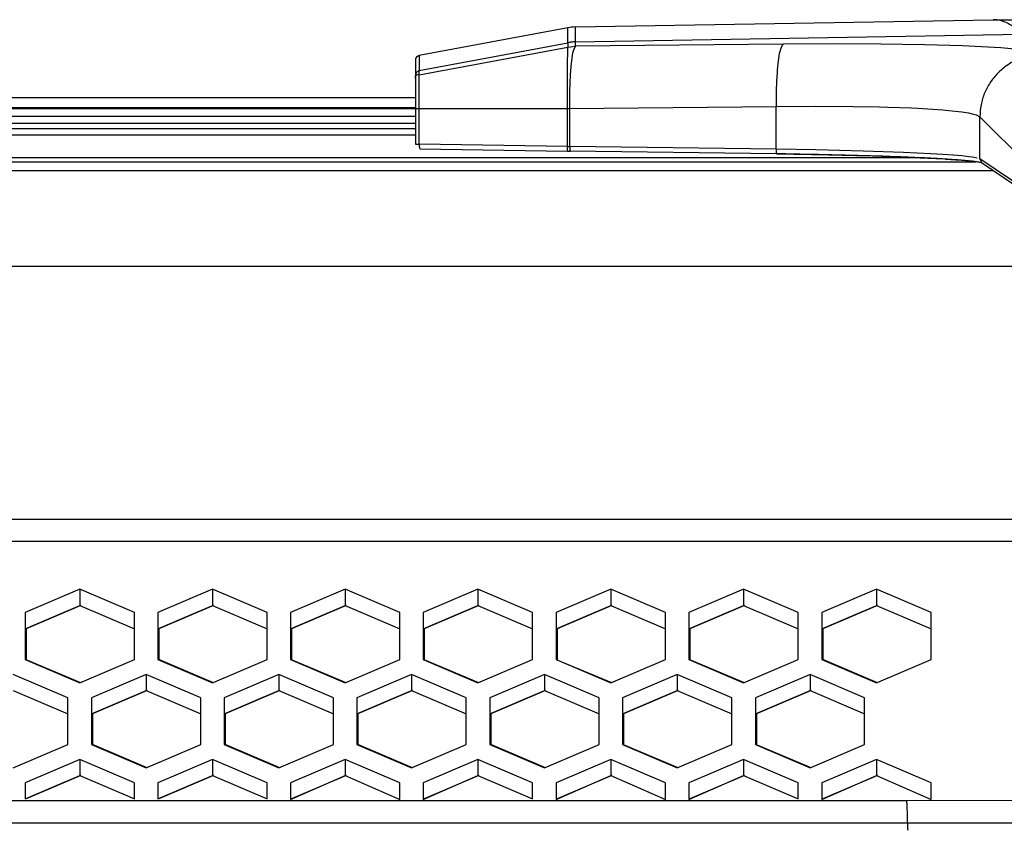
# Model space of a CAD drawing. Header units: millimetres. Extents: x -761 to 834, y -147 to 56.
# Tile 24 of 30: x 577 to 640, y -26 to 26. Entities that reach past the tile are written whole.
import ezdxf

# ---------------------------------------------------------------- set-up
doc = ezdxf.new("R2010")
doc.units = ezdxf.units.MM

# ---------------------------------------------------------------- blocks, each defined once
blk = doc.blocks.new('Gehaeusedeckel-oben__17', base_point=(-583.285, -23.727))
at = {"color": 1, "linetype": 'Continuous'}
for p, q in [((638.888, 16.555), (-566.141, 16.555)), ((646.78, 10.423), (125.454, 10.423)), ((646.78, 10.423), (125.454, 10.423)), ((-583.214, -5.76), (655.961, -5.76)), ((-583.285, -7.174), (656.033, -7.174))]:
    blk.add_line(p, q, dxfattribs=at)
at = {"color": 7, "linetype": 'Continuous'}
for p, q in [((638.888, 16.555), (-566.141, 16.555)), ((580.376, -10.257), (576.876, -11.751)), ((583.876, -11.751), (580.376, -10.257)), ((580.376, -10.257), (580.376, -11.284)), ((588.876, -10.257), (585.376, -11.751)), ((592.376, -11.751), (588.876, -10.257)), ((588.876, -10.257), (588.876, -11.284)), ((597.376, -10.257), (593.876, -11.751)), ((597.376, -10.257), (597.376, -11.284)), ((600.876, -11.751), (597.376, -10.257)), ((605.876, -10.257), (602.376, -11.751)), ((605.876, -10.257), (605.876, -11.284)), ((609.376, -11.751), (605.876, -10.257)), ((614.376, -10.257), (610.876, -11.751)), ((614.376, -10.257), (614.376, -11.284)), ((617.876, -11.751), (614.376, -10.257)), ((622.886, -10.257), (619.386, -11.751)), ((626.386, -11.751), (622.886, -10.257)), ((622.886, -10.257), (622.886, -11.284)), ((631.386, -10.257), (627.886, -11.751)), ((634.886, -11.751), (631.386, -10.257)), ((631.386, -10.257), (631.386, -11.284)), ((576.876, -12.778), (580.376, -11.284)), ((580.376, -11.284), (583.876, -12.778)), ((585.376, -12.778), (588.876, -11.284)), ((588.876, -11.284), (592.376, -12.778)), ((593.876, -12.778), (597.376, -11.284)), ((597.376, -11.284), (600.876, -12.778)), ((602.376, -12.778), (605.876, -11.284)), ((605.876, -11.284), (609.376, -12.778)), ((610.876, -12.778), (614.376, -11.284)), ((614.376, -11.284), (617.876, -12.778)), ((619.386, -12.778), (622.886, -11.284)), ((622.886, -11.284), (626.386, -12.778)), ((627.886, -12.778), (631.386, -11.284)), ((631.386, -11.284), (634.886, -12.778)), ((576.876, -11.751), (576.876, -14.755)), ((583.876, -14.755), (583.876, -11.751)), ((585.376, -11.751), (585.376, -14.755)), ((592.376, -14.755), (592.376, -11.751)), ((593.876, -11.751), (593.876, -14.755)), ((600.876, -14.755), (600.876, -11.751)), ((602.376, -11.751), (602.376, -14.755)), ((609.376, -14.755), (609.376, -11.751)), ((610.876, -11.751), (610.876, -14.755)), ((617.876, -14.755), (617.876, -11.751)), ((619.386, -11.751), (619.386, -14.755)), ((626.386, -14.755), (626.386, -11.751)), ((627.886, -11.751), (627.886, -14.755)), ((634.886, -14.755), (634.886, -11.751)), ((576.876, -14.755), (580.376, -16.249)), ((580.376, -16.249), (583.876, -14.755)), ((585.376, -14.755), (588.876, -16.249)), ((588.876, -16.249), (592.376, -14.755)), ((593.876, -14.755), (597.376, -16.249)), ((597.376, -16.249), (600.876, -14.755)), ((602.376, -14.755), (605.876, -16.249)), ((605.876, -16.249), (609.376, -14.755)), ((610.876, -14.755), (614.376, -16.249)), ((614.376, -16.249), (617.876, -14.755)), ((619.386, -14.755), (622.886, -16.249)), ((622.886, -16.249), (626.386, -14.755)), ((627.886, -14.755), (631.386, -16.249)), ((631.386, -16.249), (634.886, -14.755)), ((579.626, -17.209), (576.126, -15.715)), ((584.626, -15.715), (581.126, -17.209)), ((584.626, -15.715), (584.626, -16.738)), ((588.126, -17.209), (584.626, -15.715)), ((593.126, -15.715), (589.626, -17.209)), ((593.126, -15.715), (593.126, -16.738)), ((596.626, -17.209), (593.126, -15.715)), ((601.626, -15.715), (598.126, -17.209)), ((601.626, -15.715), (601.626, -16.738)), ((605.126, -17.209), (601.626, -15.715)), ((610.126, -15.715), (606.626, -17.209)), ((610.126, -15.715), (610.126, -16.738)), ((613.626, -17.209), (610.126, -15.715)), ((618.636, -15.715), (615.136, -17.209)), ((622.136, -17.209), (618.636, -15.715)), ((618.636, -15.715), (618.636, -16.738)), ((627.136, -15.715), (623.636, -17.209)), ((627.136, -15.715), (627.136, -16.738)), ((630.636, -17.209), (627.136, -15.715)), ((576.126, -16.738), (579.626, -18.232)), ((581.126, -18.232), (584.626, -16.738)), ((584.626, -16.738), (588.126, -18.232)), ((589.626, -18.232), (593.126, -16.738)), ((593.126, -16.738), (596.626, -18.232)), ((598.126, -18.232), (601.626, -16.738)), ((601.626, -16.738), (605.126, -18.232)), ((606.626, -18.232), (610.126, -16.738)), ((610.126, -16.738), (613.626, -18.232)), ((615.136, -18.232), (618.636, -16.738)), ((618.636, -16.738), (622.136, -18.232)), ((623.636, -18.232), (627.136, -16.738)), ((627.136, -16.738), (630.636, -18.232)), ((579.626, -20.197), (579.626, -17.209)), ((581.126, -17.209), (581.126, -20.197)), ((588.126, -20.197), (588.126, -17.209)), ((589.626, -17.209), (589.626, -20.197)), ((596.626, -20.197), (596.626, -17.209)), ((598.126, -17.209), (598.126, -20.197)), ((605.126, -20.197), (605.126, -17.209)), ((606.626, -17.209), (606.626, -20.197)), ((613.626, -20.197), (613.626, -17.209)), ((615.136, -17.209), (615.136, -20.197)), ((622.136, -20.197), (622.136, -17.209)), ((623.636, -17.209), (623.636, -20.197)), ((630.636, -20.197), (630.636, -17.209)), ((576.126, -21.69), (579.626, -20.197)), ((581.126, -20.197), (584.626, -21.69)), ((584.626, -21.69), (588.126, -20.197)), ((589.626, -20.197), (593.126, -21.69)), ((593.126, -21.69), (596.626, -20.197)), ((598.126, -20.197), (601.626, -21.69)), ((601.626, -21.69), (605.126, -20.197)), ((606.626, -20.197), (610.126, -21.69)), ((610.126, -21.69), (613.626, -20.197)), ((615.136, -20.197), (618.636, -21.69)), ((618.636, -21.69), (622.136, -20.197)), ((623.636, -20.197), (627.136, -21.69)), ((627.136, -21.69), (630.636, -20.197)), ((580.376, -21.157), (576.876, -22.651)), ((583.876, -22.651), (580.376, -21.157)), ((580.376, -21.157), (580.376, -22.18)), ((588.876, -21.157), (585.376, -22.651)), ((592.376, -22.651), (588.876, -21.157)), ((588.876, -21.157), (588.876, -22.18)), ((597.376, -21.157), (593.876, -22.651)), ((597.376, -21.157), (597.376, -22.18)), ((600.876, -22.651), (597.376, -21.157)), ((605.876, -21.157), (602.376, -22.651)), ((605.876, -21.157), (605.876, -22.18)), ((609.376, -22.651), (605.876, -21.157)), ((614.376, -21.157), (610.876, -22.651)), ((617.876, -22.651), (614.376, -21.157)), ((614.376, -21.157), (614.376, -22.18)), ((622.886, -21.157), (619.386, -22.651)), ((626.386, -22.651), (622.886, -21.157)), ((622.886, -21.157), (622.886, -22.18)), ((631.386, -21.157), (627.886, -22.651)), ((631.386, -21.157), (631.386, -22.18)), ((634.886, -22.651), (631.386, -21.157)), ((576.876, -23.674), (580.376, -22.18)), ((576.876, -22.651), (576.876, -23.674)), ((580.376, -22.18), (583.876, -23.674)), ((583.876, -23.674), (583.876, -22.651)), ((585.376, -23.674), (588.876, -22.18)), ((585.376, -22.651), (585.376, -23.674)), ((588.876, -22.18), (592.376, -23.674)), ((592.376, -23.674), (592.376, -22.651)), ((593.876, -23.715), (597.376, -22.18)), ((593.876, -22.651), (593.876, -23.715)), ((597.376, -22.18), (600.876, -23.715)), ((600.876, -23.715), (600.876, -22.651)), ((602.376, -23.715), (605.876, -22.18)), ((602.376, -22.651), (602.376, -23.715)), ((605.876, -22.18), (609.376, -23.674)), ((609.376, -23.674), (609.376, -22.651)), ((610.876, -23.715), (614.376, -22.18)), ((610.876, -22.651), (610.876, -23.715)), ((614.376, -22.18), (617.876, -23.715)), ((617.876, -23.715), (617.876, -22.651)), ((619.386, -23.715), (622.886, -22.18)), ((619.386, -22.651), (619.386, -23.715)), ((622.886, -22.18), (626.386, -23.674)), ((626.386, -23.674), (626.386, -22.651)), ((627.886, -23.715), (631.386, -22.18)), ((627.886, -22.651), (627.886, -23.715)), ((631.386, -22.18), (634.886, -23.727)), ((634.886, -23.727), (634.886, -22.651))]:
    blk.add_line(p, q, dxfattribs=at)
blk = doc.blocks.new('Fuehrung__19', base_point=(-565.023, 17.126))
at = {"color": 7, "linetype": 'Continuous'}
blk.add_line((601.874, 21.222), (42.973, 21.222), dxfattribs=at)
at = {"color": 1, "linetype": 'Continuous'}
for p, q in [((601.874, 20.583), (-529.126, 20.583)), ((-529.126, 18.855), (601.874, 18.855)), ((-565.023, 17.126), (637.77, 17.126)), ((-560.975, 17.401), (633.722, 17.401))]:
    blk.add_line(p, q, dxfattribs=at)
blk = doc.blocks.new('Dekorleiste_1__21', base_point=(-529.126, 19.24))
at = {"color": 1, "linetype": 'Continuous'}
for p, q in [((-529.126, 20.533), (601.874, 20.533)), ((-529.126, 20.043), (601.874, 20.043)), ((-529.126, 19.608), (601.874, 19.608)), ((601.874, 19.24), (-529.126, 19.24))]:
    blk.add_line(p, q, dxfattribs=at)
at = {"color": 7, "linetype": 'Continuous'}
for p, q in [((-529.126, 20.533), (601.874, 20.533)), ((601.874, 19.24), (-529.126, 19.24))]:
    blk.add_line(p, q, dxfattribs=at)
blk = doc.blocks.new('Gehaeusedeckel-unten-100-Jahre__23', base_point=(-196.609, -23.674))
at = {"color": 7, "linetype": 'Continuous'}
for p, q in [((580.441, -11.284), (576.941, -12.778)), ((588.941, -11.284), (585.441, -12.778)), ((597.441, -11.284), (593.941, -12.778)), ((605.941, -11.284), (602.441, -12.778)), ((614.451, -11.284), (610.951, -12.778)), ((622.951, -11.284), (619.451, -12.778)), ((631.451, -11.284), (627.951, -12.778)), ((576.941, -12.778), (576.941, -14.783)), ((585.441, -12.778), (585.441, -14.755)), ((593.941, -12.778), (593.941, -14.783)), ((602.441, -12.778), (602.441, -14.783)), ((610.951, -12.778), (610.951, -14.787)), ((619.451, -12.778), (619.451, -14.783)), ((627.951, -12.778), (627.951, -14.755)), ((580.441, -16.249), (576.941, -14.783)), ((588.941, -16.249), (585.441, -14.755)), ((597.441, -16.249), (593.941, -14.783)), ((605.941, -16.249), (602.441, -14.783)), ((614.451, -16.249), (610.951, -14.787)), ((622.951, -16.249), (619.451, -14.783)), ((631.451, -16.249), (627.951, -14.755)), ((584.691, -16.738), (581.191, -18.232)), ((593.191, -16.738), (589.691, -18.232)), ((601.691, -16.738), (598.191, -18.232)), ((610.201, -16.738), (606.701, -18.232)), ((618.701, -16.738), (615.201, -18.232)), ((627.201, -16.738), (623.701, -18.232)), ((581.191, -18.232), (581.191, -20.197)), ((589.691, -18.232), (589.691, -20.197)), ((598.191, -18.232), (598.191, -20.197)), ((606.701, -18.232), (606.701, -20.197)), ((615.201, -18.232), (615.201, -20.224)), ((623.701, -18.232), (623.701, -20.224)), ((584.691, -21.69), (581.191, -20.197)), ((593.191, -21.69), (589.691, -20.197)), ((601.691, -21.69), (598.191, -20.197)), ((610.201, -21.69), (606.701, -20.197)), ((618.701, -21.69), (615.201, -20.224)), ((627.201, -21.69), (623.701, -20.224)), ((580.441, -22.18), (576.941, -23.674)), ((588.941, -22.18), (585.441, -23.674)), ((597.441, -22.18), (593.941, -23.674)), ((605.941, -22.18), (602.441, -23.674)), ((614.451, -22.18), (610.951, -23.674)), ((622.951, -22.18), (619.451, -23.674)), ((631.451, -22.18), (627.951, -23.674))]:
    blk.add_line(p, q, dxfattribs=at)
blk = doc.blocks.new('Mittelteil__25', base_point=(601.874, 6.185))
at = {"color": 7, "linetype": 'Continuous'}
for p, q in [((612.125, 25.758), (638.868, 26.225)), ((638.868, 26.225), (644.326, 26.13)), ((645.131, 26.114), (638.868, 26.225)), ((645.131, 26.114), (638.868, 26.225)), ((644.326, 26.13), (645.315, 26.112)), ((645.315, 26.112), (645.131, 26.114)), ((645.315, 26.112), (645.131, 26.114)), ((611.624, 25.707), (602.118, 23.925)), ((601.874, 23.63), (601.874, 22.679)), ((601.874, 22.679), (601.874, 22.398)), ((601.874, 22.398), (601.877, 20.527)), ((601.877, 20.527), (601.874, 18.248)), ((602.154, 17.948), (611.614, 17.803)), ((611.614, 17.803), (611.775, 17.801)), ((624.985, 17.637), (611.775, 17.801)), ((624.985, 17.637), (628.349, 17.571)), ((628.349, 17.571), (630.042, 17.531)), ((630.042, 17.531), (631.135, 17.498)), ((631.135, 17.498), (632.283, 17.462)), ((632.283, 17.462), (632.483, 17.454)), ((632.483, 17.454), (634.186, 17.386)), ((634.186, 17.386), (635.68, 17.308)), ((635.816, 17.3), (636.48, 17.256)), ((636.48, 17.256), (636.859, 17.227)), ((636.859, 17.227), (637.1, 17.208)), ((637.1, 17.208), (637.507, 17.166)), ((637.507, 17.166), (637.692, 17.146)), ((637.855, 17.127), (638.122, 17.068)), ((638.122, 17.068), (644.214, 12.96)), ((688.18, 7.482), (688.206, 7.232)), ((688.206, 7.232), (688.18, 7.482)), ((688.238, 6.935), (688.206, 7.232)), ((688.238, 6.935), (688.316, 6.185)), ((688.316, 6.185), (688.238, 6.935))]:
    blk.add_line(p, q, dxfattribs=at)
at = {"color": 1, "linetype": 'Continuous'}
for p, q in [((612.125, 25.511), (612.125, 25.758)), ((612.125, 24.803), (612.125, 25.511)), ((612.125, 24.803), (640.715, 25.302)), ((640.715, 25.302), (645.264, 25.223)), ((645.013, 20.921), (640.715, 25.302)), ((602.118, 22.973), (611.624, 24.753)), ((611.624, 24.753), (611.624, 24.472)), ((612.124, 24.521), (612.125, 24.803)), ((625.41, 24.661), (612.124, 24.521)), ((628.62, 24.68), (625.41, 24.661)), ((631.662, 24.666), (628.62, 24.68)), ((634.46, 24.621), (631.662, 24.666)), ((636.903, 24.546), (634.46, 24.621)), ((602.118, 22.692), (611.624, 24.472)), ((611.624, 24.472), (612.124, 24.521)), ((611.902, 23.775), (611.959, 24.108)), ((611.959, 24.108), (612.006, 24.3)), ((612.006, 24.3), (612.124, 24.521)), ((638.927, 24.442), (636.903, 24.546)), ((639.35, 24.413), (638.927, 24.442)), ((640.471, 24.313), (639.35, 24.413)), ((641.002, 24.247), (640.471, 24.313)), ((641.481, 24.164), (641.002, 24.247)), ((641.644, 24.125), (641.481, 24.164)), ((641.936, 23.998), (641.644, 24.125)), ((645.013, 20.921), (641.936, 23.998)), ((611.84, 23.222), (611.902, 23.775)), ((602.118, 22.692), (602.118, 22.973)), ((611.8, 22.683), (611.84, 23.222)), ((602.118, 20.527), (602.118, 22.692)), ((611.758, 21.65), (611.774, 22.171)), ((611.774, 22.171), (611.8, 22.683)), ((611.751, 21.259), (611.758, 21.65)), ((611.75, 20.528), (611.751, 21.259)), ((602.118, 20.527), (611.577, 20.527)), ((602.118, 18.248), (602.118, 20.527)), ((611.577, 20.527), (611.75, 20.528)), ((611.577, 20.527), (611.577, 18.102)), ((611.75, 20.528), (624.965, 20.667)), ((611.75, 18.1), (611.75, 20.528)), ((624.965, 20.667), (627.499, 20.686)), ((624.965, 17.925), (624.965, 20.667)), ((627.499, 20.686), (629.901, 20.673)), ((629.901, 20.673), (631.594, 20.641)), ((631.594, 20.641), (632.109, 20.627)), ((632.109, 20.627), (633.637, 20.571)), ((633.637, 20.571), (634.038, 20.552)), ((634.038, 20.552), (635.636, 20.448)), ((635.636, 20.448), (636.023, 20.414)), ((636.023, 20.414), (636.855, 20.319)), ((636.855, 20.319), (637.274, 20.253)), ((637.274, 20.253), (637.523, 20.202)), ((637.523, 20.202), (637.781, 20.131)), ((637.781, 20.131), (638.012, 20.005)), ((638.012, 20.005), (644.05, 13.966)), ((638.012, 17.307), (638.012, 20.005)), ((601.874, 18.248), (602.118, 18.248)), ((611.577, 18.102), (602.118, 18.248)), ((611.577, 18.102), (611.75, 18.1)), ((624.965, 17.925), (611.75, 18.1)), ((627.5, 17.882), (624.965, 17.925)), ((630.53, 17.808), (627.5, 17.882)), ((633.112, 17.718), (630.53, 17.808)), ((634.882, 17.634), (633.112, 17.718)), ((635.635, 17.59), (634.882, 17.634)), ((636.294, 17.544), (635.635, 17.59)), ((636.852, 17.497), (636.294, 17.544)), ((637.306, 17.449), (636.852, 17.497)), ((637.521, 17.421), (637.306, 17.449)), ((637.652, 17.402), (637.521, 17.421)), ((637.84, 17.365), (637.652, 17.402)), ((644.084, 13.207), (638.012, 17.307)), ((644.586, 16.233), (644.346, 15.737)), ((644.346, 15.737), (644.251, 15.473)), ((644.066, 14.577), (644.05, 13.966)), ((644.05, 13.966), (644.084, 13.207))]:
    blk.add_line(p, q, dxfattribs=at)
at = {"color": 7, "linetype": 'Continuous'}
for centre, radius, start, end in [((612.176, 22.763), 2.995, 90.99246, 100.62615), ((602.144, 23.655), 0.271, 95.41515, 185.20348)]:
    blk.add_arc(centre, radius, start, end, dxfattribs=at)
at = {"color": 1, "linetype": 'Continuous'}
for points, knots in [([(639.792, 25.994), (639.64, 26.061), (639.345, 26.192), (639.024, 26.214), (638.868, 26.225)], [0, 0, 0, 0, 0.4932804, 0.9588682, 0.9588682, 0.9588682, 0.9588682]), ([(640.715, 25.302), (640.566, 25.443), (640.286, 25.711), (639.95, 25.903), (639.792, 25.994)], [0, 0, 0, 0, 0.613248, 1.157735, 1.157735, 1.157735, 1.157735]), ([(611.624, 24.753), (611.624, 24.936), (611.625, 25.255), (611.624, 25.573), (611.624, 25.707)], [0, 0, 0, 0, 0.5512475, 0.9544727, 0.9544727, 0.9544727, 0.9544727]), ([(612.125, 24.803), (612.041, 24.8), (611.873, 24.794), (611.707, 24.766), (611.624, 24.753)], [0, 0, 0, 0, 0.251739, 0.503472, 0.503472, 0.503472, 0.503472]), ([(625.41, 24.661), (625.378, 24.606), (625.267, 24.418), (625.142, 23.997), (625.068, 23.361), (625, 22.564), (624.964, 21.646), (624.964, 21.001), (624.965, 20.667)], [0, 0, 0, 0, 0.192001, 0.653427, 1.299114, 2.11533, 3.052368, 4.0521, 4.0521, 4.0521, 4.0521]), ([(611.624, 24.472), (611.621, 24.419), (611.608, 24.224), (611.595, 23.819), (611.587, 23.199), (611.58, 22.41), (611.577, 21.5), (611.577, 20.859), (611.577, 20.527)], [0, 0, 0, 0, 0.159634, 0.584463, 1.21471, 2.020862, 2.95107, 3.945489, 3.945489, 3.945489, 3.945489]), ([(641.936, 23.998), (641.678, 23.979), (641.163, 23.939), (640.422, 23.693), (639.74, 23.319), (639.143, 22.818), (638.653, 22.212), (638.291, 21.524), (638.057, 20.779), (638.027, 20.263), (638.012, 20.005)], [0, 0, 0, 0, 0.773262, 1.546895, 2.320808, 3.094869, 3.868923, 4.642816, 5.416418, 6.189644, 6.189644, 6.189644, 6.189644]), ([(602.118, 23.925), (602.118, 23.796), (602.118, 23.479), (602.118, 23.161), (602.118, 22.973)], [0, 0, 0, 0, 0.387155, 0.9519431, 0.9519431, 0.9519431, 0.9519431]), ([(602.118, 22.973), (602.114, 22.971), (602.083, 22.952), (602.018, 22.915), (601.906, 22.839), (601.886, 22.739), (601.874, 22.679)], [0, 0, 0, 0, 0.0138427, 0.1107414, 0.226187, 0.4020306, 0.4020306, 0.4020306, 0.4020306]), ([(602.118, 22.692), (602.113, 22.692), (602.072, 22.689), (601.996, 22.692), (601.824, 22.64), (601.854, 22.496), (601.874, 22.398)], [0, 0, 0, 0, 0.0153187, 0.1225494, 0.2372206, 0.4842485, 0.4842485, 0.4842485, 0.4842485]), ([(601.877, 20.527), (601.882, 20.527), (601.922, 20.527), (601.997, 20.527), (602.073, 20.527), (602.113, 20.527), (602.118, 20.527)], [0, 0, 0, 0, 0.0150647, 0.1205177, 0.2259707, 0.2410354, 0.2410354, 0.2410354, 0.2410354]), ([(602.118, 18.248), (602.119, 18.222), (602.121, 18.17), (602.117, 18.093), (602.139, 18.02), (602.149, 17.972), (602.154, 17.948)], [0, 0, 0, 0, 0.0778141, 0.1556282, 0.2295706, 0.303513, 0.303513, 0.303513, 0.303513]), ([(611.577, 18.102), (611.578, 18.077), (611.58, 18.025), (611.576, 17.948), (611.598, 17.875), (611.609, 17.827), (611.614, 17.803)], [0, 0, 0, 0, 0.0778086, 0.1556172, 0.2295601, 0.3035029, 0.3035029, 0.3035029, 0.3035029]), ([(611.75, 18.1), (611.751, 18.074), (611.752, 18.023), (611.749, 17.946), (611.764, 17.873), (611.771, 17.825), (611.775, 17.801)], [0, 0, 0, 0, 0.0776564, 0.1553127, 0.2282761, 0.3012395, 0.3012395, 0.3012395, 0.3012395]), ([(624.965, 17.925), (624.965, 17.901), (624.966, 17.853), (624.964, 17.781), (624.976, 17.709), (624.982, 17.661), (624.985, 17.637)], [0, 0, 0, 0, 0.0717171, 0.1434343, 0.216491, 0.2895478, 0.2895478, 0.2895478, 0.2895478]), ([(638.012, 17.307), (638.014, 17.302), (638.032, 17.262), (638.067, 17.187), (638.101, 17.113), (638.119, 17.073), (638.122, 17.068)], [0, 0, 0, 0, 0.0164268, 0.1314147, 0.2464026, 0.2628294, 0.2628294, 0.2628294, 0.2628294])]:
    blk.add_open_spline(points, degree=3, knots=knots, dxfattribs=at)
at = {"color": 7, "linetype": 'Continuous'}
blk.add_open_spline([(638.122, 17.068), (637.926, 17.1), (637.413, 17.182), (636.46, 17.252), (635.168, 17.336), (633.567, 17.41), (631.698, 17.48), (629.608, 17.54), (627.345, 17.59), (625.786, 17.621), (624.985, 17.637)], degree=3, knots=[0, 0, 0, 0, 0.595673, 1.557797, 2.863348, 4.479654, 6.365883, 8.474232, 10.753157, 13.154572, 13.154572, 13.154572, 13.154572], dxfattribs=at)
blk = doc.blocks.new('Rückdeckel-kpl___27', base_point=(-615.569, -23.727))
for name, p in [('Mittelteil__25', (601.874, 6.185)), ('Fuehrung__19', (-565.023, 17.126)), ('Dekorleiste_1__21', (-529.126, 19.24)), ('Gehaeusedeckel-oben__17', (-583.285, -23.727)), ('Gehaeusedeckel-unten-100-Jahre__23', (-196.609, -23.674))]:
    blk.add_blockref(name, p)
blk = doc.blocks.new('CFK-Haltebuegel', base_point=(-704.126, -68.107))
at = {"color": 7, "linetype": 'Continuous'}
for p, q in [((132.224, -23.785), (633.333, -23.785)), ((633.333, -23.785), (640.266, -23.767))]:
    blk.add_line(p, q, dxfattribs=at)
at = {"color": 1, "linetype": 'Continuous'}
for p, q in [((132.269, -25.215), (633.378, -25.215)), ((633.378, -25.215), (765.669, -25.215))]:
    blk.add_line(p, q, dxfattribs=at)
for points, knots in [([(633.378, -25.215), (633.378, -25.086), (633.377, -24.836), (633.37, -24.482), (633.36, -24.179), (633.347, -23.957), (633.337, -23.834), (633.333, -23.79), (633.333, -23.785)], [0, 0, 0, 0, 0.388234, 0.750072, 1.060932, 1.299755, 1.415329, 1.43184, 1.43184, 1.43184, 1.43184]), ([(633.378, -25.215), (633.379, -25.247), (633.379, -25.331), (633.381, -25.439), (633.383, -25.541), (633.388, -25.614), (633.392, -25.664), (633.393, -25.689), (633.394, -25.692)], [0, 0, 0, 0, 0.0964999, 0.2500212, 0.3259984, 0.4016569, 0.4678174, 0.4772689, 0.4772689, 0.4772689, 0.4772689])]:
    blk.add_open_spline(points, degree=3, knots=knots, dxfattribs=at)
blk = doc.blocks.new('CFK-Haltebügel-kpl_', base_point=(-760.852, -147.057))
blk.add_blockref('CFK-Haltebuegel', (-704.126, -68.107))
blk = doc.blocks.new('Carbonbügel', base_point=(-760.852, -147.057))
blk.add_blockref('CFK-Haltebügel-kpl_', (-760.852, -147.057))
blk = doc.blocks.new('S360-C__85', base_point=(-760.852, -147.057))
for name, p in [('Carbonbügel', (-760.852, -147.057)), ('Rückdeckel-kpl___27', (-615.569, -23.727))]:
    blk.add_blockref(name, p)
blk = doc.blocks.new('DrfsichtA', base_point=(10, -77))
blk.add_blockref('S360-C__85', (-760.852, -147.057))

msp = doc.modelspace()

# ---------------------------------------------------------------- block references
msp.add_blockref('DrfsichtA', (10, -77))

doc.saveas('drawing.dxf')
